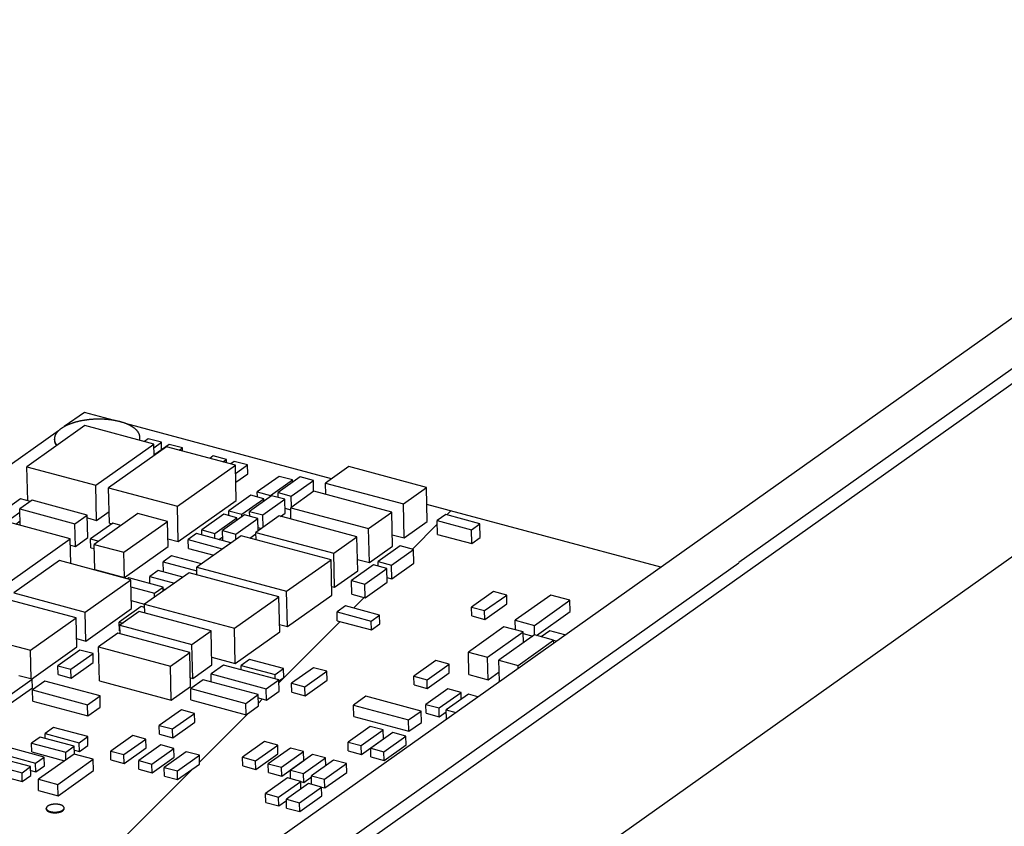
# Model space of a CAD drawing. Header units: millimetres. Extents: x 6 to 414, y 7 to 290.
# Tile 204 of 256: x 138.19 to 141.7, y 168.08 to 170.96. Entities that reach past the tile are written whole.
import ezdxf

# ---------------------------------------------------------------- set-up
doc = ezdxf.new("R2010")
doc.units = ezdxf.units.MM
doc.header["$LTSCALE"] = 23.1
doc.layers.get('0').update_dxf_attribs({"linetype": 'CONTINUOUS'})

msp = doc.modelspace()

# ---------------------------------------------------------------- linework, layer by layer
at = {"color": 7, "linetype": 'Continuous'}
for p, q in [((136.5292, 166.2097), (143.2231, 170.9574)), ((140.1951, 167.9589), (143.599, 170.3731)), ((139.2017, 167.8714), (142.6056, 170.2856)), ((138.4221, 169.5114), (138.2156, 169.3649)), ((138.6675, 169.4455), (138.4221, 169.5114)), ((138.6182, 169.4675), (138.6181, 169.4698)), ((138.6181, 169.4675), (138.6181, 169.4698)), ((138.3134, 169.4626), (138.3135, 169.4603)), ((138.3134, 169.4603), (138.3134, 169.4626)), ((138.461, 169.299), (138.6675, 169.4455)), ((138.7129, 169.436), (138.5064, 169.2896)), ((138.6479, 169.4644), (138.634, 169.4545)), ((138.6949, 169.4518), (138.6479, 169.4644)), ((138.6685, 169.4045), (138.6675, 169.4455)), ((138.6678, 169.4326), (138.6949, 169.4518)), ((138.7226, 169.4443), (138.6684, 169.4059)), ((138.6955, 169.4251), (138.6949, 169.4518)), ((138.9583, 169.3702), (138.7129, 169.436)), ((138.7696, 169.4317), (138.7226, 169.4443)), ((138.7584, 169.4238), (138.7696, 169.4317)), ((138.7698, 169.4207), (138.7696, 169.4317)), ((138.8798, 169.4035), (138.8673, 169.3946)), ((138.9267, 169.3909), (138.8798, 169.4035)), ((138.2185, 169.2431), (138.2156, 169.3649)), ((138.2156, 169.3649), (138.461, 169.299)), ((138.7518, 169.2237), (138.9583, 169.3702)), ((138.9142, 169.382), (138.9267, 169.3909)), ((138.927, 169.3786), (138.9267, 169.3909)), ((138.9545, 169.3835), (138.9419, 169.3746)), ((139.0014, 169.3709), (138.9545, 169.3835)), ((138.9613, 169.2448), (138.9583, 169.3702)), ((138.959, 169.3408), (139.0014, 169.3709)), ((139.0022, 169.3395), (139.0014, 169.3709)), ((139.362, 169.3651), (139.2794, 169.3065)), ((139.6394, 169.2906), (139.362, 169.3651)), ((138.9598, 169.3095), (139.0022, 169.3395)), ((139.1148, 169.3303), (139.0364, 169.2747)), ((139.1891, 169.3282), (139.1106, 169.2725)), ((139.1618, 169.3177), (139.1148, 169.3303)), ((139.2361, 169.3156), (139.1891, 169.3282)), ((138.464, 169.1737), (138.461, 169.299)), ((139.0833, 169.2621), (139.1618, 169.3177)), ((139.1576, 169.2599), (139.2361, 169.3156)), ((139.162, 169.309), (139.1618, 169.3177)), ((139.237, 169.2764), (139.2361, 169.3156)), ((139.2803, 169.2659), (139.2794, 169.3065)), ((139.2794, 169.3065), (139.5568, 169.2321)), ((138.5094, 169.1642), (138.5064, 169.2896)), ((138.5064, 169.2896), (138.7518, 169.2237)), ((139.0131, 169.2634), (138.9347, 169.2077)), ((139.0874, 169.2613), (139.0089, 169.2056)), ((139.0601, 169.2508), (139.0131, 169.2634)), ((139.0368, 169.2571), (139.0364, 169.2747)), ((139.0364, 169.2747), (139.0833, 169.2621)), ((139.0834, 169.2584), (139.0833, 169.2621)), ((139.1343, 169.2487), (139.0874, 169.2613)), ((139.1111, 169.2549), (139.1106, 169.2725)), ((139.1106, 169.2725), (139.1576, 169.2599)), ((139.2381, 169.2772), (139.1555, 169.2186)), ((139.1585, 169.2208), (139.1576, 169.2599)), ((139.5155, 169.2028), (139.2381, 169.2772)), ((139.5568, 169.2321), (139.6394, 169.2906)), ((139.6422, 169.1698), (139.6394, 169.2906)), ((138.3703, 169.1081), (137.9457, 169.222)), ((138.1928, 169.25), (138.1143, 169.1944)), ((138.2346, 169.2453), (138.1906, 169.2141)), ((138.2279, 169.2406), (138.1928, 169.25)), ((138.4309, 169.1926), (138.2346, 169.2453)), ((138.7548, 169.0984), (138.7518, 169.2237)), ((138.7548, 169.0984), (138.9613, 169.2448)), ((138.9816, 169.1951), (139.0601, 169.2508)), ((139.0559, 169.193), (139.1343, 169.2487)), ((139.0603, 169.242), (139.0601, 169.2508)), ((139.1355, 169.1994), (139.1343, 169.2487)), ((139.5596, 169.1112), (139.5568, 169.2321)), ((138.1613, 169.1818), (138.1908, 169.2027)), ((138.1919, 169.1559), (138.1906, 169.2141)), ((138.1906, 169.2141), (138.3869, 169.1614)), ((138.3869, 169.1614), (138.4309, 169.1926)), ((138.4328, 169.1121), (138.4309, 169.1926)), ((138.6105, 169.1982), (138.4555, 169.0882)), ((138.464, 169.1737), (138.5084, 169.2052)), ((138.7161, 169.1698), (138.6105, 169.1982)), ((138.9168, 169.1951), (138.8383, 169.1394)), ((138.991, 169.1929), (138.9126, 169.1372)), ((138.9637, 169.1825), (138.9168, 169.1951)), ((138.9351, 169.1901), (138.9347, 169.2077)), ((138.9347, 169.2077), (138.9816, 169.1951)), ((138.9818, 169.1864), (138.9816, 169.1951)), ((139.038, 169.1803), (138.991, 169.1929)), ((139.0093, 169.188), (139.0089, 169.2056)), ((139.0089, 169.2056), (139.0559, 169.193)), ((139.1142, 169.1893), (139.0316, 169.1307)), ((139.0569, 169.1487), (139.0559, 169.193)), ((139.3916, 169.1149), (139.1142, 169.1893)), ((139.1193, 169.1879), (139.1355, 169.1994)), ((139.1351, 169.217), (139.1556, 169.2115)), ((139.1564, 169.178), (139.1555, 169.2186)), ((139.1555, 169.2186), (139.4329, 169.1442)), ((139.4329, 169.1442), (139.5155, 169.2028)), ((139.5183, 169.0819), (139.5155, 169.2028)), ((139.7078, 169.1944), (139.6775, 169.1729)), ((139.8294, 169.1617), (139.7078, 169.1944)), ((138.1759, 169.1603), (138.1916, 169.1714)), ((138.3888, 169.0808), (138.3869, 169.1614)), ((138.4312, 169.1825), (138.464, 169.1737)), ((138.5212, 169.1632), (138.4427, 169.1076)), ((138.5094, 169.1642), (138.5189, 169.1617)), ((138.5503, 169.1554), (138.5212, 169.1632)), ((138.5611, 169.0599), (138.7161, 169.1698)), ((138.7183, 169.0803), (138.7161, 169.1698)), ((138.8852, 169.1268), (138.9637, 169.1825)), ((138.9595, 169.1247), (139.038, 169.1803)), ((138.9639, 169.1737), (138.9637, 169.1825)), ((139.039, 169.136), (139.038, 169.1803)), ((139.5596, 169.1112), (139.6422, 169.1698)), ((139.6787, 169.1237), (139.6775, 169.1729)), ((139.6775, 169.1729), (139.7991, 169.1403)), ((139.7991, 169.1403), (139.8294, 169.1617)), ((139.8306, 169.1125), (139.8294, 169.1617)), ((138.8204, 169.1267), (138.7901, 169.1052)), ((138.942, 169.0941), (138.8204, 169.1267)), ((138.9791, 169.119), (138.8208, 169.0067)), ((138.8387, 169.1218), (138.8383, 169.1394)), ((138.8383, 169.1394), (138.8852, 169.1268)), ((138.8857, 169.1092), (138.8852, 169.1268)), ((138.9134, 169.1017), (138.9126, 169.1372)), ((138.9126, 169.1372), (138.9595, 169.1247)), ((138.96, 169.1054), (138.9595, 169.1247)), ((139.2992, 169.0331), (138.9791, 169.119)), ((139.0103, 169.1106), (139.0317, 169.1258)), ((139.0322, 169.1047), (139.0316, 169.1307)), ((139.0316, 169.1307), (139.309, 169.0563)), ((139.0387, 169.1487), (139.0519, 169.1452)), ((139.4357, 169.0233), (139.4329, 169.1442)), ((139.5174, 169.1225), (139.5596, 169.1112)), ((139.6787, 169.1237), (139.8003, 169.091)), ((139.8003, 169.091), (139.7991, 169.1403)), ((137.9745, 168.8273), (138.3703, 169.1081)), ((138.3724, 169.0194), (138.3703, 169.1081)), ((138.3709, 169.0856), (138.3888, 169.0808)), ((138.3888, 169.0808), (138.4328, 169.1121)), ((138.4435, 169.0763), (138.4427, 169.1076)), ((138.4427, 169.1076), (138.4718, 169.0998)), ((138.4577, 168.9987), (138.4555, 169.0882)), ((138.4555, 169.0882), (138.5611, 169.0599)), ((138.7176, 169.1083), (138.7548, 169.0984)), ((138.7909, 169.0739), (138.7901, 169.1052)), ((138.7901, 169.1052), (138.9117, 169.0726)), ((138.8999, 169.1054), (138.9131, 169.1147)), ((138.9117, 169.0726), (138.942, 169.0941)), ((138.9421, 169.0927), (138.942, 169.0941)), ((139.309, 169.0563), (139.3916, 169.1149)), ((139.3944, 168.994), (139.3916, 169.1149)), ((139.4357, 169.0233), (139.5183, 169.0819)), ((139.5456, 169.0825), (139.4671, 169.0268)), ((139.5925, 169.0699), (139.5456, 169.0825)), ((139.8003, 169.091), (139.8306, 169.1125)), ((138.4435, 169.0763), (138.4559, 169.0729)), ((138.5633, 168.9704), (138.5611, 169.0599)), ((138.5633, 168.9704), (138.7183, 169.0803)), ((138.7313, 169.0473), (138.701, 169.0258)), ((138.8378, 169.0187), (138.7313, 169.0473)), ((138.7909, 169.0739), (138.8813, 169.0496)), ((138.9118, 169.0712), (138.9117, 169.0726)), ((139.3118, 168.9354), (139.309, 169.0563)), ((139.5141, 169.0142), (139.5925, 169.0699)), ((139.5937, 169.0206), (139.5925, 169.0699)), ((138.3318, 169.0303), (138.1692, 168.9149)), ((138.5857, 168.9621), (138.3318, 169.0303)), ((138.7018, 168.9903), (138.701, 169.0258)), ((138.701, 169.0258), (138.8211, 168.9935)), ((139.1409, 168.9208), (139.2992, 169.0331)), ((139.3022, 168.9077), (139.2992, 169.0331)), ((139.4506, 169.0151), (139.3721, 168.9594)), ((139.3935, 169.0347), (139.4357, 169.0233)), ((139.4975, 169.0025), (139.4506, 169.0151)), ((139.4675, 169.0105), (139.4671, 169.0268)), ((139.4671, 169.0268), (139.5141, 169.0142)), ((139.5152, 168.965), (139.5141, 169.0142)), ((139.5152, 168.965), (139.5937, 169.0206)), ((138.4577, 168.9987), (138.5633, 168.9704)), ((138.7933, 168.9871), (138.635, 168.8749)), ((138.6835, 168.9952), (138.6532, 168.9737)), ((138.7714, 168.9716), (138.6835, 168.9952)), ((139.1134, 168.9013), (138.7933, 168.9871)), ((138.8215, 168.9796), (138.8208, 169.0067)), ((138.8208, 169.0067), (139.1409, 168.9208)), ((139.3118, 168.9354), (139.3944, 168.994)), ((139.4191, 168.9468), (139.4975, 169.0025)), ((139.4987, 168.9533), (139.4975, 169.0025)), ((138.4231, 168.8468), (138.5857, 168.9621)), ((138.5789, 168.9684), (138.5744, 168.9652)), ((138.7005, 168.9357), (138.5789, 168.9684)), ((138.5881, 168.8592), (138.5857, 168.9621)), ((138.6538, 168.9483), (138.6532, 168.9737)), ((138.6532, 168.9737), (138.7411, 168.9501)), ((139.3733, 168.9102), (139.3721, 168.9594)), ((139.3721, 168.9594), (139.4191, 168.9468)), ((139.4202, 168.8976), (139.4191, 168.9468)), ((139.4202, 168.8976), (139.4987, 168.9533)), ((139.4983, 168.9695), (139.5152, 168.965)), ((138.1692, 168.9149), (138.4231, 168.8468)), ((138.5863, 168.9368), (138.6702, 168.9143)), ((138.6702, 168.9143), (138.7005, 168.9357)), ((138.6706, 168.9001), (138.6702, 168.9143)), ((138.7008, 168.9216), (138.7005, 168.9357)), ((138.7006, 168.9299), (138.7093, 168.9275)), ((139.1439, 168.7954), (139.1409, 168.9208)), ((139.1439, 168.7954), (139.3022, 168.9077)), ((139.3015, 168.9382), (139.3118, 168.9354)), ((139.3733, 168.9102), (139.4202, 168.8976)), ((139.8779, 168.9203), (139.7995, 168.8647)), ((139.8464, 168.8521), (139.9249, 168.9077)), ((139.9249, 168.9077), (139.8779, 168.9203)), ((139.9256, 168.8764), (139.9249, 168.9077)), ((140.0822, 168.9074), (139.9555, 168.8176)), ((140.1504, 168.8891), (140.0822, 168.9074)), ((138.3908, 168.826), (138.1369, 168.8942)), ((138.5875, 168.8876), (138.6349, 168.8748)), ((138.6357, 168.8433), (138.635, 168.8749)), ((138.635, 168.8749), (138.955, 168.789)), ((138.955, 168.789), (139.1134, 168.9013)), ((139.1163, 168.7759), (139.1134, 168.9013)), ((139.8471, 168.8207), (139.9256, 168.8764)), ((140.0238, 168.7992), (140.1504, 168.8891)), ((140.1514, 168.8488), (140.1504, 168.8891)), ((138.4255, 168.7438), (138.4231, 168.8468)), ((138.4255, 168.7438), (138.5881, 168.8592)), ((138.623, 168.8668), (138.5445, 168.8111)), ((138.6161, 168.8486), (138.5472, 168.7997)), ((138.8721, 168.7798), (138.6161, 168.8486)), ((138.6352, 168.8635), (138.623, 168.8668)), ((139.3507, 168.8687), (139.3204, 168.8472)), ((139.3211, 168.8158), (139.3204, 168.8472)), ((139.3204, 168.8472), (139.442, 168.8145)), ((139.4723, 168.836), (139.3507, 168.8687)), ((139.442, 168.8145), (139.4723, 168.836)), ((139.4731, 168.8047), (139.4723, 168.836)), ((139.8002, 168.8333), (139.7995, 168.8647)), ((139.7995, 168.8647), (139.8464, 168.8521)), ((139.8471, 168.8207), (139.8464, 168.8521)), ((140.0309, 168.7633), (140.1514, 168.8488)), ((138.2282, 168.7107), (138.3908, 168.826)), ((138.3933, 168.7231), (138.3908, 168.826)), ((138.5453, 168.7798), (138.5445, 168.8111)), ((138.5445, 168.8111), (138.5581, 168.8075)), ((139.1157, 168.803), (139.1439, 168.7954)), ((139.3211, 168.8158), (139.4428, 168.7832)), ((139.4428, 168.7832), (139.442, 168.8145)), ((139.4428, 168.7832), (139.4731, 168.8047)), ((139.8002, 168.8333), (139.8471, 168.8207)), ((139.9563, 168.7833), (139.9555, 168.8176)), ((139.9555, 168.8176), (140.0238, 168.7992)), ((137.9743, 168.7788), (138.2282, 168.7107)), ((138.5397, 168.7715), (138.4709, 168.7226)), ((138.7958, 168.7028), (138.5397, 168.7715)), ((138.5453, 168.7798), (138.5477, 168.7791)), ((138.5479, 168.7693), (138.5472, 168.7997)), ((138.5472, 168.7997), (138.8033, 168.731)), ((138.8033, 168.731), (138.8721, 168.7798)), ((138.875, 168.659), (138.8721, 168.7798)), ((138.958, 168.6636), (138.955, 168.789)), ((138.958, 168.6636), (139.1163, 168.7759)), ((139.9151, 168.7944), (139.7884, 168.7046)), ((139.8567, 168.6862), (139.9834, 168.7761)), ((139.9834, 168.7761), (139.9151, 168.7944)), ((139.9843, 168.7371), (139.9834, 168.7761)), ((139.9835, 168.77), (140.0178, 168.7608)), ((140.0246, 168.765), (140.0238, 168.7992)), ((140.0781, 168.78), (140.0481, 168.7587)), ((140.1325, 168.7654), (140.0781, 168.78)), ((138.3926, 168.7527), (138.4255, 168.7438)), ((138.8062, 168.6102), (138.8033, 168.731)), ((140.0239, 168.7652), (139.8973, 168.6754)), ((139.9655, 168.657), (140.0922, 168.7469)), ((140.0922, 168.7469), (140.0239, 168.7652)), ((140.0924, 168.737), (140.0922, 168.7469)), ((140.0922, 168.7466), (140.1022, 168.7439)), ((138.2306, 168.6087), (138.2282, 168.7107)), ((138.2316, 168.6084), (138.3933, 168.7231)), ((138.4041, 168.7115), (138.3256, 168.6558)), ((138.3726, 168.6432), (138.4511, 168.6989)), ((138.4511, 168.6989), (138.4041, 168.7115)), ((138.4518, 168.6676), (138.4511, 168.6989)), ((138.4737, 168.6018), (138.4709, 168.7226)), ((138.4709, 168.7226), (138.7269, 168.6539)), ((138.7269, 168.6539), (138.7958, 168.7028)), ((138.7986, 168.5819), (138.7958, 168.7028)), ((139.7903, 168.624), (139.7884, 168.7046)), ((139.7884, 168.7046), (139.8567, 168.6862)), ((138.3733, 168.6119), (138.4518, 168.6676)), ((138.8743, 168.6861), (138.958, 168.6636)), ((139.0086, 168.6782), (138.9784, 168.6567)), ((139.1303, 168.6456), (139.0086, 168.6782)), ((139.6727, 168.6742), (139.5942, 168.6185)), ((139.6411, 168.6059), (139.7196, 168.6616)), ((139.7196, 168.6616), (139.6727, 168.6742)), ((139.7204, 168.6303), (139.7196, 168.6616)), ((139.8586, 168.6057), (139.8567, 168.6862)), ((139.8991, 168.5998), (139.8973, 168.6754)), ((139.8973, 168.6754), (139.9655, 168.657)), ((138.3264, 168.6245), (138.3256, 168.6558)), ((138.3256, 168.6558), (138.3726, 168.6432)), ((138.3733, 168.6119), (138.3726, 168.6432)), ((138.7298, 168.5331), (138.7269, 168.6539)), ((138.8062, 168.6102), (138.875, 168.659)), ((138.9162, 168.658), (138.8718, 168.6265)), ((138.8725, 168.598), (138.8718, 168.6265)), ((138.8718, 168.6265), (139.0684, 168.5737)), ((139.1128, 168.6052), (138.9162, 168.658)), ((138.9787, 168.6412), (138.9784, 168.6567)), ((138.9784, 168.6567), (139.1, 168.6241)), ((139.1, 168.6241), (139.1303, 168.6456)), ((139.131, 168.6142), (139.1303, 168.6456)), ((139.2372, 168.6486), (139.1588, 168.593)), ((139.2057, 168.5804), (139.2842, 168.636)), ((139.2842, 168.636), (139.2372, 168.6486)), ((139.2849, 168.6047), (139.2842, 168.636)), ((139.6419, 168.5746), (139.7204, 168.6303)), ((139.8586, 168.6057), (139.8983, 168.6338)), ((139.9658, 168.6471), (139.9655, 168.657)), ((138.1557, 168.552), (138.2342, 168.6077)), ((138.2342, 168.6077), (138.1873, 168.6203)), ((138.235, 168.5764), (138.2342, 168.6077)), ((138.2797, 168.6012), (138.2353, 168.5697)), ((138.4763, 168.5485), (138.2797, 168.6012)), ((138.3264, 168.6245), (138.3733, 168.6119)), ((138.4737, 168.6018), (138.7298, 168.5331)), ((138.7979, 168.6124), (138.8062, 168.6102)), ((138.8435, 168.6058), (138.7991, 168.5743)), ((139.0401, 168.553), (138.8435, 168.6058)), ((139.0684, 168.5737), (139.1128, 168.6052)), ((139.1004, 168.6086), (139.1, 168.6241)), ((139.1138, 168.565), (139.1128, 168.6052)), ((139.1129, 168.6014), (139.131, 168.6142)), ((139.1595, 168.5616), (139.1588, 168.593)), ((139.1588, 168.593), (139.2057, 168.5804)), ((139.2064, 168.549), (139.2849, 168.6047)), ((139.5949, 168.5872), (139.5942, 168.6185)), ((139.5942, 168.6185), (139.6411, 168.6059)), ((139.6419, 168.5746), (139.6411, 168.6059)), ((139.7903, 168.624), (139.8586, 168.6057)), ((138.1565, 168.5207), (138.235, 168.5764)), ((138.2362, 168.5294), (138.2353, 168.5697)), ((138.2353, 168.5697), (138.4318, 168.5169)), ((138.7298, 168.5331), (138.7986, 168.5819)), ((138.8, 168.534), (138.7991, 168.5743)), ((138.7991, 168.5743), (138.9956, 168.5215)), ((139.0693, 168.5334), (139.0684, 168.5737)), ((139.0693, 168.5334), (139.1138, 168.565)), ((139.1595, 168.5616), (139.2064, 168.549)), ((139.2064, 168.549), (139.2057, 168.5804)), ((139.5949, 168.5872), (139.6419, 168.5746)), ((139.7157, 168.5735), (139.6372, 168.5179)), ((139.6842, 168.5053), (139.7627, 168.5609)), ((139.7627, 168.5609), (139.7157, 168.5735)), ((139.7632, 168.5363), (139.7627, 168.5609)), ((138.2362, 168.5294), (138.4328, 168.4767)), ((138.4318, 168.5169), (138.4763, 168.5485)), ((138.4772, 168.5082), (138.4763, 168.5485)), ((138.8, 168.534), (138.9966, 168.4812)), ((138.9956, 168.5215), (139.0401, 168.553)), ((138.9966, 168.4812), (138.9956, 168.5215)), ((139.041, 168.5127), (139.0401, 168.553)), ((139.0403, 168.5412), (139.0693, 168.5334)), ((139.4234, 168.5467), (139.379, 168.5152)), ((139.62, 168.4939), (139.4234, 168.5467)), ((139.7883, 168.5541), (139.7098, 168.4984)), ((139.8219, 168.5451), (139.7883, 168.5541)), ((138.4328, 168.4767), (138.4318, 168.5169)), ((138.4328, 168.4767), (138.4772, 168.5082)), ((138.7658, 168.4987), (138.6873, 168.443)), ((138.7343, 168.4304), (138.8128, 168.4861)), ((138.8128, 168.4861), (138.7658, 168.4987)), ((138.8135, 168.4548), (138.8128, 168.4861)), ((138.9966, 168.4812), (139.041, 168.5127)), ((139.3799, 168.4749), (139.379, 168.5152)), ((139.379, 168.5152), (139.5755, 168.4624)), ((139.5755, 168.4624), (139.62, 168.4939)), ((139.6209, 168.4536), (139.62, 168.4939)), ((139.638, 168.4866), (139.6372, 168.5179)), ((139.6372, 168.5179), (139.6842, 168.5053)), ((139.638, 168.4866), (139.6849, 168.474)), ((139.6849, 168.474), (139.6842, 168.5053)), ((139.6849, 168.474), (139.7099, 168.4917)), ((139.7105, 168.4671), (139.7098, 168.4984)), ((139.7098, 168.4984), (139.7434, 168.4894)), ((138.735, 168.3991), (138.8135, 168.4548)), ((139.3799, 168.4749), (139.5765, 168.4221)), ((139.5765, 168.4221), (139.5755, 168.4624)), ((139.5765, 168.4221), (139.6209, 168.4536)), ((138.3109, 168.4357), (138.2806, 168.4142)), ((138.4325, 168.4031), (138.3109, 168.4357)), ((138.6881, 168.4117), (138.6873, 168.443)), ((138.6873, 168.443), (138.7343, 168.4304)), ((138.735, 168.3991), (138.7343, 168.4304)), ((139.4381, 168.4394), (139.3597, 168.3838)), ((139.4066, 168.3712), (139.4851, 168.4268)), ((139.4851, 168.4268), (139.4381, 168.4394)), ((139.5192, 168.4177), (139.4407, 168.362)), ((139.4858, 168.3955), (139.4851, 168.4268)), ((139.5662, 168.4051), (139.5192, 168.4177)), ((138.2627, 168.4015), (138.2324, 168.3801)), ((138.2331, 168.3487), (138.2324, 168.3801)), ((138.2324, 168.3801), (138.354, 168.3474)), ((138.3843, 168.3689), (138.2627, 168.4015)), ((138.281, 168.3966), (138.2806, 168.4142)), ((138.2806, 168.4142), (138.4022, 168.3816)), ((138.4022, 168.3816), (138.4325, 168.4031)), ((138.4029, 168.3503), (138.4022, 168.3816)), ((138.4332, 168.3717), (138.4325, 168.4031)), ((138.5927, 168.4072), (138.5142, 168.3515)), ((138.5612, 168.3389), (138.6396, 168.3946)), ((138.6396, 168.3946), (138.5927, 168.4072)), ((138.6404, 168.3633), (138.6396, 168.3946)), ((138.6881, 168.4117), (138.735, 168.3991)), ((139.0622, 168.3855), (138.9837, 168.3299)), ((139.1091, 168.3729), (139.0622, 168.3855)), ((139.3604, 168.3524), (139.3597, 168.3838)), ((139.3597, 168.3838), (139.4066, 168.3712)), ((139.4073, 168.3398), (139.4858, 168.3955)), ((139.4877, 168.3494), (139.5662, 168.4051)), ((139.5669, 168.3737), (139.5662, 168.4051)), ((138.2771, 168.3304), (138.1554, 168.363)), ((138.2331, 168.3487), (138.3499, 168.3174)), ((138.354, 168.3474), (138.3843, 168.3689)), ((138.3546, 168.3208), (138.354, 168.3474)), ((138.385, 168.3407), (138.3843, 168.3689)), ((138.3846, 168.3552), (138.4029, 168.3503)), ((138.4029, 168.3503), (138.4332, 168.3717)), ((138.515, 168.3202), (138.5142, 168.3515)), ((138.5142, 168.3515), (138.5612, 168.3389)), ((138.5619, 168.3076), (138.6404, 168.3633)), ((138.6925, 168.3737), (138.614, 168.318)), ((138.661, 168.3054), (138.7395, 168.3611)), ((138.7395, 168.3611), (138.6925, 168.3737)), ((138.7832, 168.3493), (138.7047, 168.2937)), ((138.7402, 168.3298), (138.7395, 168.3611)), ((138.8301, 168.3368), (138.7832, 168.3493)), ((139.0306, 168.3173), (139.1091, 168.3729)), ((139.1542, 168.3622), (139.0757, 168.3065)), ((139.1098, 168.3416), (139.1091, 168.3729)), ((139.1227, 168.2939), (139.2012, 168.3496)), ((139.2012, 168.3496), (139.1542, 168.3622)), ((139.2019, 168.3182), (139.2012, 168.3496)), ((139.3604, 168.3524), (139.4073, 168.3398)), ((139.4073, 168.3398), (139.4066, 168.3712)), ((139.4415, 168.3307), (139.4407, 168.362)), ((139.4407, 168.362), (139.4877, 168.3494)), ((139.4884, 168.3181), (139.4877, 168.3494)), ((139.4884, 168.3181), (139.5669, 168.3737)), ((138.2289, 168.2962), (138.1072, 168.3289)), ((138.1251, 168.3415), (138.2468, 168.3089)), ((138.2468, 168.3089), (138.2771, 168.3304)), ((138.3834, 168.3411), (138.2565, 168.2512)), ((138.2778, 168.2991), (138.2771, 168.3304)), ((138.3254, 168.2327), (138.4522, 168.3226)), ((138.4522, 168.3226), (138.3834, 168.3411)), ((138.4532, 168.2824), (138.4522, 168.3226)), ((138.515, 168.3202), (138.5619, 168.3076)), ((138.5619, 168.3076), (138.5612, 168.3389)), ((138.6148, 168.2867), (138.614, 168.318)), ((138.614, 168.318), (138.661, 168.3054)), ((138.6617, 168.2741), (138.7402, 168.3298)), ((138.7517, 168.2811), (138.8301, 168.3368)), ((138.8309, 168.3054), (138.8301, 168.3368)), ((138.9844, 168.2985), (138.9837, 168.3299)), ((138.9837, 168.3299), (139.0306, 168.3173)), ((139.0314, 168.2859), (139.0306, 168.3173)), ((139.0314, 168.2859), (139.1098, 168.3416)), ((139.1234, 168.2626), (139.2019, 168.3182)), ((139.2329, 168.3397), (139.1544, 168.2841)), ((139.2013, 168.2715), (139.2798, 168.3271)), ((139.3075, 168.3197), (139.2291, 168.264)), ((139.2798, 168.3271), (139.2329, 168.3397)), ((139.2804, 168.3005), (139.2798, 168.3271)), ((139.3545, 168.3071), (139.3075, 168.3197)), ((139.4415, 168.3307), (139.4884, 168.3181)), ((138.077, 168.3074), (138.1986, 168.2747)), ((138.0777, 168.276), (138.1993, 168.2434)), ((138.1986, 168.2747), (138.2289, 168.2962)), ((138.1993, 168.2434), (138.1986, 168.2747)), ((138.2296, 168.2649), (138.2289, 168.2962)), ((138.2292, 168.2825), (138.2475, 168.2776)), ((138.2475, 168.2776), (138.2468, 168.3089)), ((138.2475, 168.2776), (138.2778, 168.2991)), ((138.3264, 168.1924), (138.4532, 168.2824)), ((138.6148, 168.2867), (138.6617, 168.2741)), ((138.6617, 168.2741), (138.661, 168.3054)), ((138.7055, 168.2624), (138.7047, 168.2937)), ((138.7047, 168.2937), (138.7517, 168.2811)), ((138.7524, 168.2498), (138.7517, 168.2811)), ((138.7524, 168.2498), (138.8309, 168.3054)), ((138.9844, 168.2985), (139.0314, 168.2859)), ((139.0765, 168.2752), (139.0757, 168.3065)), ((139.0757, 168.3065), (139.1227, 168.2939)), ((139.0765, 168.2752), (139.1234, 168.2626)), ((139.1234, 168.2626), (139.1227, 168.2939)), ((139.1551, 168.2529), (139.1544, 168.2841)), ((139.1544, 168.2841), (139.2013, 168.2715)), ((139.276, 168.2514), (139.3545, 168.3071)), ((139.2768, 168.2201), (139.3552, 168.2758)), ((139.3552, 168.2758), (139.3545, 168.3071)), ((138.1993, 168.2434), (138.2296, 168.2649)), ((138.2575, 168.2109), (138.2565, 168.2512)), ((138.2565, 168.2512), (138.3254, 168.2327)), ((138.7055, 168.2624), (138.7524, 168.2498)), ((139.1441, 168.2559), (139.0656, 168.2002)), ((139.1125, 168.1876), (139.191, 168.2433)), ((139.191, 168.2433), (139.1441, 168.2559)), ((139.1916, 168.2166), (139.191, 168.2433)), ((139.191, 168.2431), (139.2021, 168.2401)), ((139.2021, 168.2401), (139.2013, 168.2715)), ((139.2021, 168.2401), (139.2292, 168.2594)), ((139.2298, 168.2329), (139.2291, 168.264)), ((139.2291, 168.264), (139.276, 168.2514)), ((139.2768, 168.2201), (139.276, 168.2514)), ((138.2575, 168.2109), (138.3264, 168.1924)), ((138.3264, 168.1924), (138.3254, 168.2327)), ((139.2187, 168.2358), (139.1403, 168.1802)), ((139.1872, 168.1676), (139.2657, 168.2232)), ((139.2657, 168.2232), (139.2187, 168.2358)), ((139.2664, 168.1919), (139.2657, 168.2232)), ((139.2657, 168.2231), (139.2768, 168.2201)), ((139.0663, 168.1689), (139.0656, 168.2002)), ((139.0656, 168.2002), (139.1125, 168.1876)), ((139.1133, 168.1563), (139.1125, 168.1876)), ((139.1133, 168.1563), (139.1404, 168.1755)), ((139.141, 168.1488), (139.1403, 168.1802)), ((139.1403, 168.1802), (139.1872, 168.1676)), ((139.188, 168.1363), (139.2664, 168.1919)), ((138.2846, 168.1452), (138.2846, 168.1475)), ((138.3483, 168.1468), (138.3482, 168.1491)), ((139.0663, 168.1689), (139.1133, 168.1563)), ((139.141, 168.1488), (139.188, 168.1363)), ((139.188, 168.1363), (139.1872, 168.1676))]:
    msp.add_line(p, q, dxfattribs=at)
at = {"color": 6, "linetype": 'Continuous'}
for p, q in [((142.4658, 170.2387), (140.7519, 169.0231)), ((137.4131, 166.6546), (140.752, 169.0227))]:
    msp.add_line(p, q, dxfattribs=at)
at = {"color": 4, "linetype": 'Continuous'}
for p, q in [((138.4204, 169.5582), (138.3488, 169.5075)), ((138.5282, 169.5293), (138.4204, 169.5582)), ((139.3011, 169.3219), (138.5666, 169.519)), ((138.3285, 169.4931), (137.9459, 169.2217)), ((140.4736, 169.0073), (139.6408, 169.2307))]:
    msp.add_line(p, q, dxfattribs=at)
at = {"color": 2, "linetype": 'Continuous'}
for p, q in [((139.7115, 169.1934), (139.726, 169.2079)), ((139.589, 169.0708), (139.6778, 169.1597)), ((139.3792, 168.861), (139.418, 168.8998)), ((139.1131, 168.5949), (139.3313, 168.8131)), ((139.0408, 168.5226), (139.0553, 168.5372)), ((138.8307, 168.3126), (139.0062, 168.488)), ((138.4022, 167.8841), (138.8057, 168.2876))]:
    msp.add_line(p, q, dxfattribs=at)
at = {"color": 7, "linetype": 'Continuous'}
for points in [[(138.3491, 169.5077), (138.3478, 169.5069), (138.3464, 169.5061), (138.3451, 169.5054), (138.3438, 169.5046), (138.3425, 169.5038), (138.3413, 169.503), (138.3401, 169.5022), (138.3389, 169.5014), (138.3377, 169.5006), (138.3366, 169.4997), (138.3354, 169.4989), (138.3344, 169.4981), (138.3333, 169.4972), (138.3322, 169.4964), (138.3312, 169.4955), (138.3302, 169.4947), (138.3293, 169.4938)], [(138.5296, 169.529), (138.5277, 169.5294), (138.5257, 169.5297), (138.5238, 169.53), (138.5218, 169.5304), (138.5198, 169.5307), (138.5178, 169.531), (138.5158, 169.5312), (138.5138, 169.5315), (138.5117, 169.5318), (138.5097, 169.532), (138.5076, 169.5322), (138.5056, 169.5325), (138.5035, 169.5327), (138.5014, 169.5329), (138.4993, 169.533), (138.4973, 169.5332), (138.4952, 169.5333), (138.4931, 169.5335), (138.491, 169.5336), (138.4888, 169.5337), (138.4867, 169.5338), (138.4846, 169.5339), (138.4825, 169.534), (138.4804, 169.534), (138.4782, 169.5341), (138.4761, 169.5341), (138.474, 169.5341), (138.4718, 169.5341), (138.4697, 169.5341), (138.4676, 169.5341), (138.4654, 169.5341), (138.4633, 169.534), (138.4612, 169.5339), (138.459, 169.5339), (138.4569, 169.5338), (138.4548, 169.5337), (138.4526, 169.5336), (138.4505, 169.5334), (138.4484, 169.5333), (138.4463, 169.5331), (138.4441, 169.533), (138.442, 169.5328), (138.4399, 169.5326), (138.4378, 169.5324), (138.4357, 169.5322), (138.4336, 169.5319), (138.4315, 169.5317), (138.4295, 169.5314), (138.4274, 169.5311), (138.4253, 169.5309), (138.4233, 169.5306), (138.4212, 169.5303), (138.4192, 169.5299), (138.4171, 169.5296), (138.4151, 169.5292), (138.4131, 169.5289), (138.4111, 169.5285), (138.4091, 169.5281), (138.4071, 169.5277), (138.4052, 169.5273), (138.4032, 169.5269), (138.4013, 169.5265), (138.3994, 169.526), (138.3974, 169.5256), (138.3955, 169.5251), (138.3936, 169.5246), (138.3918, 169.5241), (138.3899, 169.5236), (138.3881, 169.5231), (138.3862, 169.5226), (138.3844, 169.522), (138.3826, 169.5215), (138.3808, 169.5209), (138.3791, 169.5204), (138.3773, 169.5198), (138.3756, 169.5192), (138.3739, 169.5186), (138.3722, 169.518), (138.3705, 169.5174), (138.3688, 169.5167), (138.3672, 169.5161), (138.3656, 169.5154), (138.364, 169.5148), (138.3624, 169.5141), (138.3608, 169.5134), (138.3593, 169.5127), (138.3578, 169.512), (138.3563, 169.5113), (138.3548, 169.5106), (138.3534, 169.5099), (138.3519, 169.5092), (138.3505, 169.5084), (138.3491, 169.5077)], [(138.5483, 169.5248), (138.5465, 169.5253), (138.5447, 169.5257), (138.5429, 169.5262), (138.541, 169.5266), (138.5392, 169.5271), (138.5373, 169.5275), (138.5354, 169.5279), (138.5335, 169.5283), (138.5316, 169.5287), (138.5296, 169.529)], [(138.567, 169.5188), (138.5654, 169.5194), (138.5638, 169.52), (138.5622, 169.5206), (138.5605, 169.5211), (138.5588, 169.5217), (138.5571, 169.5222), (138.5554, 169.5228), (138.5537, 169.5233), (138.5519, 169.5238), (138.5501, 169.5243), (138.5483, 169.5248)], [(138.6181, 169.4698), (138.6181, 169.4702), (138.618, 169.4711), (138.618, 169.4721), (138.6179, 169.473), (138.6177, 169.474), (138.6175, 169.4749), (138.6173, 169.4759), (138.6171, 169.4768), (138.6169, 169.4778), (138.6166, 169.4787), (138.6163, 169.4796), (138.6159, 169.4806), (138.6155, 169.4815), (138.6151, 169.4824), (138.6147, 169.4833), (138.6142, 169.4843), (138.6137, 169.4852), (138.6132, 169.4861), (138.6126, 169.487), (138.6121, 169.4879), (138.6115, 169.4888), (138.6108, 169.4897), (138.6102, 169.4906), (138.6095, 169.4915), (138.6087, 169.4924), (138.608, 169.4932), (138.6072, 169.4941), (138.6064, 169.495), (138.6056, 169.4958), (138.6047, 169.4967), (138.6038, 169.4975), (138.6029, 169.4984), (138.6019, 169.4992), (138.601, 169.5), (138.6, 169.5009), (138.5989, 169.5017), (138.5979, 169.5025), (138.5968, 169.5033), (138.5957, 169.5041), (138.5946, 169.5049), (138.5934, 169.5056), (138.5923, 169.5064), (138.5911, 169.5072), (138.5898, 169.5079), (138.5886, 169.5087), (138.5873, 169.5094), (138.586, 169.5102), (138.5847, 169.5109), (138.5833, 169.5116), (138.582, 169.5123), (138.5806, 169.513), (138.5791, 169.5137), (138.5777, 169.5144), (138.5762, 169.515), (138.5748, 169.5157), (138.5733, 169.5163), (138.5717, 169.517), (138.5702, 169.5176), (138.5686, 169.5182), (138.567, 169.5188)], [(138.3293, 169.4938), (138.3283, 169.4929), (138.3274, 169.492), (138.3265, 169.4911), (138.3257, 169.4903), (138.3249, 169.4894), (138.3241, 169.4885), (138.3233, 169.4876), (138.3225, 169.4867), (138.3218, 169.4858), (138.3211, 169.4848), (138.3205, 169.4839), (138.3198, 169.483), (138.3192, 169.4821), (138.3187, 169.4811), (138.3181, 169.4802), (138.3176, 169.4793), (138.3171, 169.4783), (138.3167, 169.4774), (138.3162, 169.4765), (138.3158, 169.4755), (138.3155, 169.4746), (138.3151, 169.4736), (138.3148, 169.4727), (138.3146, 169.4717), (138.3143, 169.4708), (138.3141, 169.4698), (138.3139, 169.4689), (138.3137, 169.4679), (138.3136, 169.467), (138.3135, 169.466), (138.3134, 169.4651), (138.3134, 169.4641), (138.3134, 169.4632), (138.3134, 169.4626)], [(138.6165, 169.4592), (138.6167, 169.4597), (138.6169, 169.4607), (138.6172, 169.4616), (138.6174, 169.4626), (138.6176, 169.4635), (138.6178, 169.4645), (138.6179, 169.4654), (138.618, 169.4664), (138.6181, 169.4673), (138.6181, 169.4675)], [(138.6172, 169.459), (138.6172, 169.4593), (138.6175, 169.4603), (138.6177, 169.4613), (138.6178, 169.4622), (138.6179, 169.4632), (138.618, 169.4641), (138.6181, 169.4651), (138.6182, 169.466), (138.6182, 169.467), (138.6182, 169.4675)], [(138.3134, 169.4603), (138.3135, 169.4599), (138.3135, 169.459), (138.3136, 169.458), (138.3137, 169.4571), (138.3138, 169.4562), (138.314, 169.4552), (138.3142, 169.4543), (138.3144, 169.4533), (138.3147, 169.4524), (138.315, 169.4514), (138.3153, 169.4505), (138.3156, 169.4496), (138.316, 169.4486), (138.3164, 169.4477), (138.3169, 169.4468), (138.3173, 169.4459), (138.3178, 169.445), (138.3183, 169.444), (138.3189, 169.4431), (138.3195, 169.4422), (138.3201, 169.4413), (138.3207, 169.4404), (138.3212, 169.4398)], [(138.3135, 169.4603), (138.3136, 169.4594), (138.3138, 169.4584), (138.3139, 169.4575), (138.3141, 169.4565), (138.3144, 169.4556), (138.3146, 169.4547), (138.3149, 169.4537), (138.3152, 169.4528), (138.3156, 169.4519), (138.316, 169.4509), (138.3164, 169.45), (138.3168, 169.4491), (138.3173, 169.4482), (138.3178, 169.4472), (138.3183, 169.4463), (138.3188, 169.4454), (138.3194, 169.4445), (138.32, 169.4436), (138.3207, 169.4427), (138.3213, 169.4418), (138.322, 169.4409), (138.3223, 169.4406)], [(138.3336, 168.1605), (138.3331, 168.1607), (138.3325, 168.1608), (138.3319, 168.161), (138.3313, 168.1611), (138.3308, 168.1612), (138.3302, 168.1613), (138.3295, 168.1614), (138.3289, 168.1616), (138.3283, 168.1617), (138.3277, 168.1618), (138.3271, 168.1618), (138.3264, 168.1619), (138.3258, 168.162), (138.3252, 168.1621), (138.3245, 168.1622), (138.3239, 168.1622), (138.3232, 168.1623), (138.3226, 168.1623), (138.3219, 168.1624), (138.3213, 168.1624), (138.3206, 168.1624), (138.32, 168.1624), (138.3193, 168.1625), (138.3186, 168.1625), (138.318, 168.1625), (138.3173, 168.1625), (138.3166, 168.1625), (138.316, 168.1625), (138.3153, 168.1624), (138.3146, 168.1624), (138.314, 168.1624), (138.3133, 168.1623), (138.3126, 168.1623), (138.312, 168.1622), (138.3113, 168.1622), (138.3107, 168.1621), (138.31, 168.1621), (138.3094, 168.162), (138.3087, 168.1619), (138.3081, 168.1618), (138.3074, 168.1617), (138.3068, 168.1616), (138.3062, 168.1615), (138.3055, 168.1614), (138.3049, 168.1613), (138.3043, 168.1612), (138.3037, 168.161), (138.3031, 168.1609), (138.3025, 168.1608), (138.3019, 168.1606), (138.3013, 168.1605), (138.3007, 168.1603), (138.3001, 168.1602), (138.2995, 168.16), (138.299, 168.1598), (138.2984, 168.1597), (138.2979, 168.1595), (138.2973, 168.1593), (138.2968, 168.1591), (138.2963, 168.1589), (138.2958, 168.1587), (138.2953, 168.1585), (138.2948, 168.1583), (138.2943, 168.1581), (138.2938, 168.1579), (138.2934, 168.1576), (138.2929, 168.1574), (138.2925, 168.1572), (138.292, 168.1569), (138.2916, 168.1567), (138.2912, 168.1565), (138.2908, 168.1562), (138.2904, 168.156), (138.29, 168.1557), (138.2897, 168.1555), (138.2893, 168.1552), (138.289, 168.155), (138.2886, 168.1547), (138.2883, 168.1544), (138.288, 168.1542), (138.2877, 168.1539), (138.2874, 168.1536), (138.2872, 168.1533), (138.2869, 168.1531), (138.2867, 168.1528), (138.2864, 168.1525), (138.2862, 168.1522), (138.286, 168.1519), (138.2858, 168.1516), (138.2856, 168.1513), (138.2855, 168.151), (138.2853, 168.1508), (138.2852, 168.1505), (138.2851, 168.1502), (138.2849, 168.1499), (138.2849, 168.1496), (138.2848, 168.1493), (138.2847, 168.149), (138.2846, 168.1487), (138.2846, 168.1484), (138.2846, 168.1481), (138.2846, 168.1478), (138.2846, 168.1475)], [(138.2846, 168.1475), (138.2846, 168.1472), (138.2846, 168.1469), (138.2847, 168.1466), (138.2847, 168.1463), (138.2848, 168.146), (138.2849, 168.1457), (138.285, 168.1454), (138.2851, 168.1452), (138.2852, 168.1449), (138.2854, 168.1446), (138.2855, 168.1443), (138.2857, 168.144), (138.2859, 168.1437), (138.2861, 168.1434), (138.2863, 168.1432), (138.2865, 168.1429), (138.2867, 168.1426), (138.287, 168.1423), (138.2872, 168.1421), (138.2875, 168.1418), (138.2878, 168.1415), (138.2881, 168.1413), (138.2884, 168.141), (138.2887, 168.1408), (138.2891, 168.1405), (138.2894, 168.1403), (138.2898, 168.14), (138.2901, 168.1398), (138.2905, 168.1396), (138.2909, 168.1393), (138.2913, 168.1391), (138.2917, 168.1389), (138.2921, 168.1387), (138.2926, 168.1384), (138.293, 168.1382), (138.2935, 168.138), (138.294, 168.1378), (138.2944, 168.1376), (138.2949, 168.1374), (138.2954, 168.1372), (138.2959, 168.1371), (138.2964, 168.1369), (138.297, 168.1367), (138.2975, 168.1365), (138.298, 168.1364), (138.2986, 168.1362), (138.2991, 168.1361)], [(138.2846, 168.1452), (138.2846, 168.1449), (138.2847, 168.1446), (138.2847, 168.1443), (138.2848, 168.144), (138.2848, 168.1438), (138.2849, 168.1435), (138.285, 168.1432), (138.2851, 168.1429), (138.2853, 168.1426), (138.2854, 168.1423), (138.2856, 168.142), (138.2857, 168.1417), (138.2859, 168.1415), (138.2861, 168.1412), (138.2863, 168.1409), (138.2865, 168.1406), (138.2868, 168.1403), (138.287, 168.1401), (138.2873, 168.1398), (138.2876, 168.1395), (138.2878, 168.1393), (138.2881, 168.139), (138.2884, 168.1388), (138.2888, 168.1385), (138.2891, 168.1383), (138.2895, 168.138), (138.2898, 168.1378), (138.2902, 168.1375), (138.2906, 168.1373), (138.291, 168.1371), (138.2914, 168.1368), (138.2918, 168.1366), (138.2922, 168.1364), (138.2926, 168.1362), (138.2931, 168.136), (138.2935, 168.1358), (138.294, 168.1355), (138.2945, 168.1354), (138.295, 168.1352), (138.2955, 168.135), (138.296, 168.1348), (138.2965, 168.1346), (138.297, 168.1344), (138.2975, 168.1343), (138.2981, 168.1341), (138.2986, 168.1339), (138.2992, 168.1338)], [(138.2991, 168.1361), (138.2997, 168.1359), (138.3003, 168.1358), (138.3009, 168.1356), (138.3014, 168.1355), (138.302, 168.1354), (138.3026, 168.1353), (138.3032, 168.1351), (138.3038, 168.135), (138.3045, 168.1349), (138.3051, 168.1348), (138.3057, 168.1347), (138.3063, 168.1347), (138.307, 168.1346), (138.3076, 168.1345), (138.3082, 168.1344), (138.3089, 168.1344), (138.3095, 168.1343), (138.3102, 168.1343), (138.3108, 168.1342), (138.3115, 168.1342), (138.3122, 168.1342), (138.3128, 168.1341), (138.3135, 168.1341), (138.3142, 168.1341), (138.3148, 168.1341), (138.3155, 168.1341), (138.3162, 168.1341), (138.3168, 168.1341), (138.3175, 168.1342), (138.3181, 168.1342), (138.3188, 168.1342), (138.3195, 168.1343), (138.3201, 168.1343), (138.3208, 168.1343), (138.3215, 168.1344), (138.3221, 168.1345), (138.3228, 168.1345), (138.3234, 168.1346), (138.3241, 168.1347), (138.3247, 168.1348), (138.3254, 168.1349), (138.326, 168.135), (138.3266, 168.1351), (138.3273, 168.1352), (138.3279, 168.1353), (138.3285, 168.1354), (138.3291, 168.1356), (138.3297, 168.1357), (138.3303, 168.1358), (138.3309, 168.136), (138.3315, 168.1361), (138.3321, 168.1363), (138.3327, 168.1364), (138.3332, 168.1366), (138.3338, 168.1368), (138.3344, 168.1369), (138.3349, 168.1371), (138.3354, 168.1373), (138.336, 168.1375), (138.3365, 168.1377), (138.337, 168.1379), (138.3375, 168.1381), (138.338, 168.1383), (138.3385, 168.1385), (138.339, 168.1387), (138.3394, 168.139), (138.3399, 168.1392), (138.3403, 168.1394), (138.3408, 168.1396), (138.3412, 168.1399), (138.3416, 168.1401), (138.342, 168.1404), (138.3424, 168.1406), (138.3428, 168.1409), (138.3431, 168.1411), (138.3435, 168.1414), (138.3438, 168.1416), (138.3442, 168.1419), (138.3445, 168.1422), (138.3448, 168.1424), (138.3451, 168.1427), (138.3454, 168.143), (138.3456, 168.1433), (138.3459, 168.1435), (138.3461, 168.1438), (138.3464, 168.1441), (138.3466, 168.1444), (138.3468, 168.1447), (138.347, 168.145), (138.3471, 168.1453), (138.3473, 168.1455), (138.3475, 168.1458), (138.3476, 168.1461), (138.3477, 168.1464), (138.3478, 168.1467), (138.3479, 168.147), (138.348, 168.1473), (138.3481, 168.1476), (138.3481, 168.1479), (138.3482, 168.1482), (138.3482, 168.1485), (138.3482, 168.1488), (138.3482, 168.1491)], [(138.2992, 168.1338), (138.2998, 168.1336), (138.3003, 168.1335), (138.3009, 168.1334), (138.3015, 168.1332), (138.3021, 168.1331), (138.3027, 168.133), (138.3033, 168.1329), (138.3039, 168.1328), (138.3045, 168.1327), (138.3051, 168.1326), (138.3058, 168.1325), (138.3064, 168.1324), (138.307, 168.1323), (138.3077, 168.1322), (138.3083, 168.1322), (138.3089, 168.1321), (138.3096, 168.1321), (138.3102, 168.132), (138.3109, 168.132), (138.3116, 168.1319), (138.3122, 168.1319), (138.3129, 168.1319), (138.3135, 168.1319), (138.3142, 168.1318), (138.3149, 168.1318), (138.3155, 168.1318), (138.3162, 168.1318), (138.3169, 168.1319), (138.3175, 168.1319), (138.3182, 168.1319), (138.3189, 168.1319), (138.3195, 168.132), (138.3202, 168.132), (138.3209, 168.1321), (138.3215, 168.1321), (138.3222, 168.1322), (138.3228, 168.1323), (138.3235, 168.1323), (138.3241, 168.1324), (138.3248, 168.1325), (138.3254, 168.1326), (138.326, 168.1327), (138.3267, 168.1328), (138.3273, 168.1329), (138.3279, 168.133), (138.3286, 168.1332), (138.3292, 168.1333), (138.3298, 168.1334), (138.3304, 168.1335), (138.331, 168.1337), (138.3316, 168.1338), (138.3321, 168.134), (138.3327, 168.1342), (138.3333, 168.1343), (138.3339, 168.1345), (138.3344, 168.1347), (138.335, 168.1348), (138.3355, 168.135), (138.336, 168.1352), (138.3365, 168.1354), (138.3371, 168.1356), (138.3376, 168.1358), (138.3381, 168.136), (138.3385, 168.1362), (138.339, 168.1365), (138.3395, 168.1367), (138.3399, 168.1369), (138.3404, 168.1371), (138.3408, 168.1374), (138.3412, 168.1376), (138.3416, 168.1379), (138.342, 168.1381), (138.3424, 168.1383), (138.3428, 168.1386), (138.3432, 168.1388), (138.3435, 168.1391), (138.3439, 168.1394), (138.3442, 168.1396), (138.3445, 168.1399), (138.3448, 168.1402), (138.3451, 168.1404), (138.3454, 168.1407), (138.3457, 168.141), (138.3459, 168.1413), (138.3462, 168.1415), (138.3464, 168.1418), (138.3466, 168.1421), (138.3468, 168.1424), (138.347, 168.1427), (138.3472, 168.143), (138.3474, 168.1433), (138.3475, 168.1436), (138.3477, 168.1439), (138.3478, 168.1442), (138.3479, 168.1444), (138.348, 168.1447), (138.3481, 168.145), (138.3481, 168.1453), (138.3482, 168.1456), (138.3482, 168.1459), (138.3482, 168.1462), (138.3483, 168.1465), (138.3483, 168.1468)], [(138.3482, 168.1491), (138.3482, 168.1494), (138.3482, 168.1497), (138.3481, 168.15), (138.3481, 168.1503), (138.348, 168.1506), (138.3479, 168.1509), (138.3478, 168.1512), (138.3477, 168.1514), (138.3476, 168.1517), (138.3474, 168.152), (138.3473, 168.1523), (138.3471, 168.1526), (138.3469, 168.1529), (138.3467, 168.1532), (138.3465, 168.1534), (138.3463, 168.1537), (138.3461, 168.154), (138.3458, 168.1543), (138.3456, 168.1545), (138.3453, 168.1548), (138.345, 168.155), (138.3447, 168.1553), (138.3444, 168.1556), (138.3441, 168.1558), (138.3437, 168.1561), (138.3434, 168.1563), (138.343, 168.1566), (138.3427, 168.1568), (138.3423, 168.157), (138.3419, 168.1573), (138.3415, 168.1575), (138.3411, 168.1577), (138.3406, 168.1579), (138.3402, 168.1582), (138.3397, 168.1584), (138.3393, 168.1586), (138.3388, 168.1588), (138.3383, 168.159), (138.3379, 168.1592), (138.3374, 168.1594), (138.3369, 168.1595), (138.3363, 168.1597), (138.3358, 168.1599), (138.3353, 168.1601), (138.3347, 168.1602), (138.3342, 168.1604), (138.3336, 168.1605)]]:
    msp.add_lwpolyline(points, dxfattribs=at)

doc.saveas('drawing.dxf')
